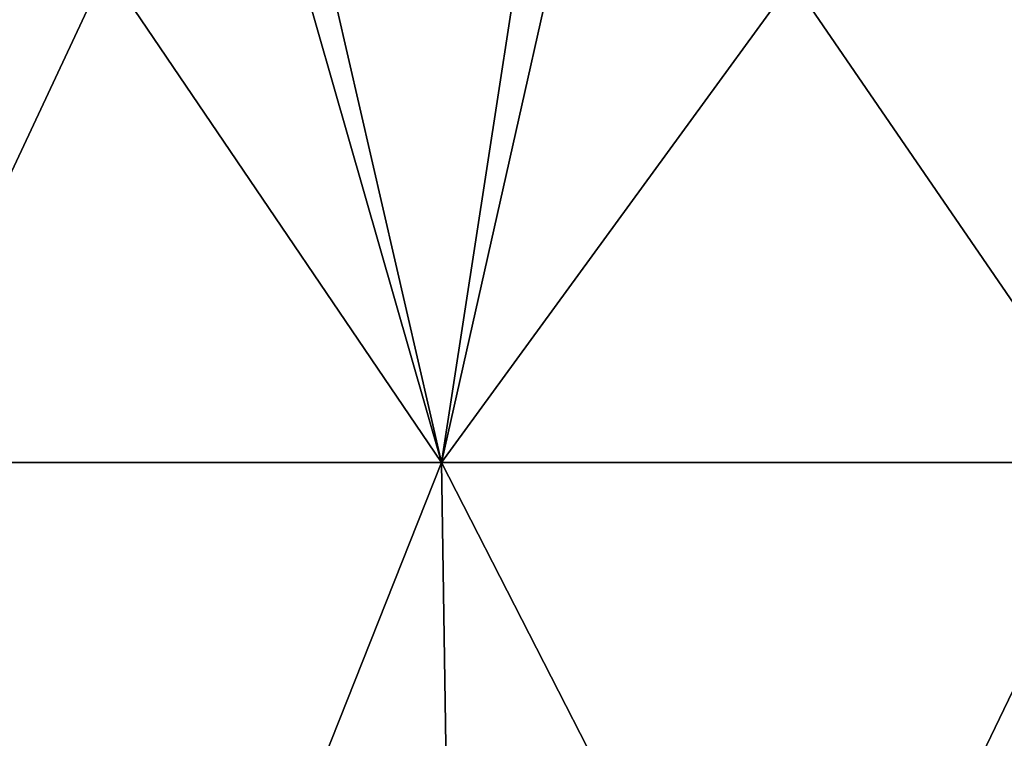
# Model space of a CAD drawing. Header units: millimetres. Extents: x -125 to 125, y -46 to 12.
# Tile 14 of 256: x -114.67 to -106.09, y -0.54 to 5.73. Entities that reach past the tile are written whole.
import ezdxf

# ---------------------------------------------------------------- set-up
doc = ezdxf.new("R2010")
doc.units = ezdxf.units.MM
doc.header["$LTSCALE"] = 26.699852
doc.layers.add('182', color=7, linetype='CONTINUOUS')
doc.layers.add('183', color=7, linetype='CONTINUOUS')

msp = doc.modelspace()

# ---------------------------------------------------------------- linework, layer by layer
at = {"layer": '182', "color": 7, "linetype": 'CONTINUOUS'}
for points in [[(-115.9314, 1.8685, -46.4119), (-112.6211, 8.9417, -54.2355), (-110.9947, 1.8685, -57.2217), (-115.9314, 1.8685, -46.4119)], [(-115.4849, 8.9417, -47.8354), (-112.6211, 8.9417, -54.2355), (-115.9314, 1.8685, -46.4119), (-115.4849, 8.9417, -47.8354)], [(-112.6211, 8.9417, -54.2355), (-109.4029, 8.9417, -60.4649), (-110.9947, 1.8685, -57.2217), (-112.6211, 8.9417, -54.2355)], [(-109.4029, 8.9417, -60.4649), (-105.8405, 8.9417, -66.504), (-110.9947, 1.8685, -57.2217), (-109.4029, 8.9417, -60.4649)], [(-110.9947, 1.8685, -57.2217), (-105.8405, 8.9417, -66.504), (-105.0528, 1.8685, -67.5134), (-110.9947, 1.8685, -57.2217)], [(-115.9314, 1.8685, -46.4119), (-110.9947, 1.8685, -57.2217), (-115.7376, -10.0872, -46.3344), (-115.9314, 1.8685, -46.4119)], [(-115.7376, -10.0872, -46.3344), (-110.9947, 1.8685, -57.2217), (-110.8092, -10.0872, -57.1261), (-115.7376, -10.0872, -46.3344)], [(-110.9947, 1.8685, -57.2217), (-105.0528, 1.8685, -67.5134), (-110.8092, -10.0872, -57.1261), (-110.9947, 1.8685, -57.2217)], [(-110.8092, -10.0872, -57.1261), (-105.0528, 1.8685, -67.5134), (-104.8773, -10.0872, -67.4005), (-110.8092, -10.0872, -57.1261)]]:
    msp.add_3dface(points, dxfattribs=at)
at = {"layer": '183', "color": 7, "linetype": 'CONTINUOUS'}
for points in [[(-110.9947, 1.8685, 57.2217), (-115.7935, 8.9417, 47.0836), (-115.9314, 1.8685, 46.4119), (-110.9947, 1.8685, 57.2217)], [(-113.0209, 8.9417, 53.3973), (-115.7935, 8.9417, 47.0836), (-110.9947, 1.8685, 57.2217), (-113.0209, 8.9417, 53.3973)], [(-109.9045, 8.9417, 59.5484), (-113.0209, 8.9417, 53.3973), (-110.9947, 1.8685, 57.2217), (-109.9045, 8.9417, 59.5484)], [(-105.0528, 1.8685, 67.5134), (-109.9045, 8.9417, 59.5484), (-110.9947, 1.8685, 57.2217), (-105.0528, 1.8685, 67.5134)], [(-106.4535, 8.9417, 65.5183), (-109.9045, 8.9417, 59.5484), (-105.0528, 1.8685, 67.5134), (-106.4535, 8.9417, 65.5183)], [(-102.6787, 8.9417, 71.2887), (-106.4535, 8.9417, 65.5183), (-105.0528, 1.8685, 67.5134), (-102.6787, 8.9417, 71.2887)], [(-110.8092, -10.0872, 57.1261), (-115.9314, 1.8685, 46.4119), (-115.7376, -10.0872, 46.3344), (-110.8092, -10.0872, 57.1261)], [(-110.9947, 1.8685, 57.2217), (-115.9314, 1.8685, 46.4119), (-110.8092, -10.0872, 57.1261), (-110.9947, 1.8685, 57.2217)], [(-104.8773, -10.0872, 67.4005), (-110.9947, 1.8685, 57.2217), (-110.8092, -10.0872, 57.1261), (-104.8773, -10.0872, 67.4005)], [(-105.0528, 1.8685, 67.5134), (-110.9947, 1.8685, 57.2217), (-104.8773, -10.0872, 67.4005), (-105.0528, 1.8685, 67.5134)]]:
    msp.add_3dface(points, dxfattribs=at)

doc.saveas('drawing.dxf')
